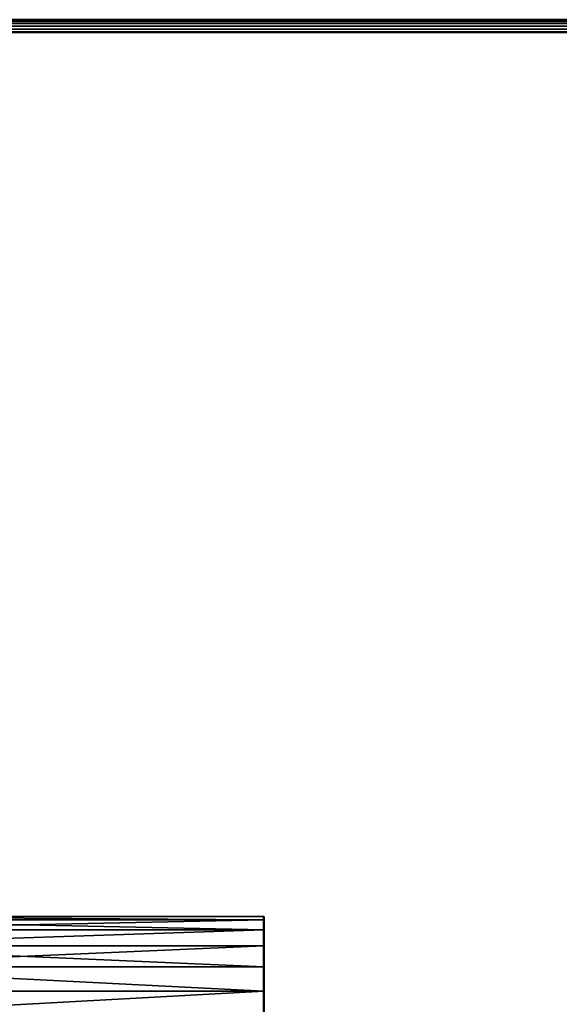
# Model space of a CAD drawing. Header units: millimetres. Extents: x -1 to 359, y -328 to 0.
# Tile 174 of 220: x 21 to 42, y -39 to -1. Entities that reach past the tile are written whole.
import ezdxf

# ---------------------------------------------------------------- set-up
doc = ezdxf.new("R2010")
doc.units = ezdxf.units.MM
doc.header["$MEASUREMENT"] = 0
doc.layers.add('0 Misc', color=7, linetype='Continuous', lineweight=35)
doc.layers.add('10 Raster Images', color=7, linetype='Continuous', lineweight=35)

msp = doc.modelspace()

# ---------------------------------------------------------------- linework, layer by layer
at = {"layer": '0 Misc', "color": 160, "linetype": 'Continuous', "lineweight": 50}
for p, q in [((11.5, -0.5, 1), (346.5, -0.5, 1)), ((346.5, -0.5, 12), (11.5, -0.5, 12)), ((11.5, -0.5, 320), (346.5, -0.5, 320)), ((346.5, -0.5, 331), (11.5, -0.5, 331)), ((11.5, -1, 12.5), (346.5, -1, 12.5)), ((346.5, -1, 0.5), (11.5, -1, 0.5)), ((11.5, -1, 331.5), (346.5, -1, 331.5)), ((346.5, -1, 319.5), (11.5, -1, 319.5))]:
    msp.add_line(p, q, dxfattribs=at).dxf.unprotected_set("ltscale", 0)
at = {"layer": '0 Misc', "color": 160, "linetype": 'Continuous', "lineweight": 25}
for p, q in [((30.5, -36.536, 4.5), (30.5, -36.136, 7.535)), ((30.5, -36.136, 5.465), (30.5, -36.136, 7.535)), ((30.5, -36.536, 323.5), (30.5, -36.136, 326.535)), ((30.5, -36.136, 324.465), (30.5, -36.136, 326.535)), ((30.5, -37.172, 3.672), (30.5, -36.536, 8.5)), ((30.5, -36.536, 4.5), (30.5, -36.536, 8.5)), ((30.5, -37.172, 322.672), (30.5, -36.536, 327.5)), ((30.5, -36.536, 323.5), (30.5, -36.536, 327.5)), ((30.5, -38, 3.036), (30.5, -37.172, 9.328)), ((30.5, -37.172, 3.672), (30.5, -37.172, 9.328)), ((30.5, -38, 322.036), (30.5, -37.172, 328.328)), ((30.5, -37.172, 322.672), (30.5, -37.172, 328.328)), ((30.5, -38.965, 2.636), (30.5, -38, 9.964)), ((30.5, -38, 3.036), (30.5, -38, 9.964)), ((30.5, -38.965, 321.636), (30.5, -38, 328.964)), ((30.5, -38, 322.036), (30.5, -38, 328.964)), ((30.5, -40, 2.5), (30.5, -38.965, 10.364)), ((30.5, -38.965, 2.636), (30.5, -38.965, 10.364)), ((30.5, -40, 321.5), (30.5, -38.965, 329.364)), ((30.5, -38.965, 321.636), (30.5, -38.965, 329.364))]:
    msp.add_line(p, q, dxfattribs=at).dxf.unprotected_set("ltscale", 0)
at = {"layer": '0 Misc', "color": 160, "linetype": 'Continuous', "lineweight": 50, "extrusion": (1, 0, 0)}
for centre in [(-40, 2.5, 30.5), (-40, 321.5, 30.5)]:
    msp.add_circle(centre, 4, dxfattribs=at).dxf.unprotected_set("ltscale", 0)
at = {"layer": '0 Misc', "color": 7, "lineweight": 25}
for points in [[(11.5, -0.517, 0.871), (11.5, -0.5, 1), (346.5, -0.517, 0.871)], [(346.5, -0.517, 0.871), (11.5, -0.5, 1), (346.5, -0.5, 1)], [(346.5, -0.5, 12), (11.5, -0.5, 12), (11.5, -0.517, 12.129)], [(346.5, -0.517, 12.129), (346.5, -0.5, 12), (11.5, -0.517, 12.129)], [(11.5, -0.517, 319.871), (11.5, -0.5, 320), (346.5, -0.517, 319.871)], [(346.5, -0.517, 319.871), (11.5, -0.5, 320), (346.5, -0.5, 320)], [(346.5, -0.5, 331), (11.5, -0.5, 331), (11.5, -0.517, 331.129)], [(346.5, -0.517, 331.129), (346.5, -0.5, 331), (11.5, -0.517, 331.129)], [(346.5, -0.517, 0.871), (346.5, -0.567, 0.75), (11.5, -0.567, 0.75)], [(11.5, -0.517, 0.871), (346.5, -0.517, 0.871), (11.5, -0.567, 0.75)], [(346.5, -0.567, 12.25), (346.5, -0.517, 12.129), (11.5, -0.517, 12.129)], [(11.5, -0.567, 12.25), (346.5, -0.567, 12.25), (11.5, -0.517, 12.129)], [(346.5, -0.517, 319.871), (346.5, -0.567, 319.75), (11.5, -0.567, 319.75)], [(11.5, -0.517, 319.871), (346.5, -0.517, 319.871), (11.5, -0.567, 319.75)], [(346.5, -0.567, 331.25), (346.5, -0.517, 331.129), (11.5, -0.517, 331.129)], [(11.5, -0.567, 331.25), (346.5, -0.567, 331.25), (11.5, -0.517, 331.129)], [(346.5, -0.646, 0.646), (11.5, -0.646, 0.646), (11.5, -0.567, 0.75)], [(346.5, -0.567, 0.75), (346.5, -0.646, 0.646), (11.5, -0.567, 0.75)], [(11.5, -0.567, 12.25), (11.5, -0.646, 12.354), (346.5, -0.567, 12.25)], [(346.5, -0.567, 12.25), (11.5, -0.646, 12.354), (346.5, -0.646, 12.354)], [(346.5, -0.646, 319.646), (11.5, -0.646, 319.646), (11.5, -0.567, 319.75)], [(346.5, -0.567, 319.75), (346.5, -0.646, 319.646), (11.5, -0.567, 319.75)], [(11.5, -0.567, 331.25), (11.5, -0.646, 331.354), (346.5, -0.567, 331.25)], [(346.5, -0.567, 331.25), (11.5, -0.646, 331.354), (346.5, -0.646, 331.354)], [(11.5, -0.75, 0.567), (11.5, -0.646, 0.646), (346.5, -0.75, 0.567)], [(346.5, -0.75, 0.567), (11.5, -0.646, 0.646), (346.5, -0.646, 0.646)], [(346.5, -0.646, 12.354), (11.5, -0.646, 12.354), (11.5, -0.75, 12.433)], [(346.5, -0.75, 12.433), (346.5, -0.646, 12.354), (11.5, -0.75, 12.433)], [(11.5, -0.75, 319.567), (11.5, -0.646, 319.646), (346.5, -0.75, 319.567)], [(346.5, -0.75, 319.567), (11.5, -0.646, 319.646), (346.5, -0.646, 319.646)], [(346.5, -0.646, 331.354), (11.5, -0.646, 331.354), (11.5, -0.75, 331.433)], [(346.5, -0.75, 331.433), (346.5, -0.646, 331.354), (11.5, -0.75, 331.433)], [(346.5, -0.75, 0.567), (346.5, -0.871, 0.517), (11.5, -0.871, 0.517)], [(11.5, -0.75, 0.567), (346.5, -0.75, 0.567), (11.5, -0.871, 0.517)], [(346.5, -0.871, 12.483), (346.5, -0.75, 12.433), (11.5, -0.75, 12.433)], [(11.5, -0.871, 12.483), (346.5, -0.871, 12.483), (11.5, -0.75, 12.433)], [(346.5, -0.75, 319.567), (346.5, -0.871, 319.517), (11.5, -0.871, 319.517)], [(11.5, -0.75, 319.567), (346.5, -0.75, 319.567), (11.5, -0.871, 319.517)], [(346.5, -0.871, 331.483), (346.5, -0.75, 331.433), (11.5, -0.75, 331.433)], [(11.5, -0.871, 331.483), (346.5, -0.871, 331.483), (11.5, -0.75, 331.433)], [(346.5, -1, 0.5), (11.5, -1, 0.5), (11.5, -0.871, 0.517)], [(346.5, -0.871, 0.517), (346.5, -1, 0.5), (11.5, -0.871, 0.517)], [(11.5, -0.871, 12.483), (11.5, -1, 12.5), (346.5, -0.871, 12.483)], [(346.5, -0.871, 12.483), (11.5, -1, 12.5), (346.5, -1, 12.5)], [(346.5, -1, 319.5), (11.5, -1, 319.5), (11.5, -0.871, 319.517)], [(346.5, -0.871, 319.517), (346.5, -1, 319.5), (11.5, -0.871, 319.517)], [(11.5, -0.871, 331.483), (11.5, -1, 331.5), (346.5, -0.871, 331.483)], [(346.5, -0.871, 331.483), (11.5, -1, 331.5), (346.5, -1, 331.5)], [(346.5, -1, 319.5), (11.5, -295, 319.5), (11.5, -1, 319.5)], [(11.5, -295, 319.5), (346.5, -1, 319.5), (62.939, -257.439, 319.5)], [(11.5, -36, 6.5), (30.5, -36.136, 7.535), (11.5, -36.136, 7.535)], [(30.5, -36.136, 5.465), (30.5, -36, 6.5), (11.5, -36, 6.5)], [(11.5, -36, 6.5), (30.5, -36, 6.5), (30.5, -36.136, 7.535)], [(30.5, -36.136, 5.465), (11.5, -36, 6.5), (11.5, -36.136, 5.465)], [(11.5, -36, 325.5), (30.5, -36.136, 326.535), (11.5, -36.136, 326.535)], [(30.5, -36.136, 324.465), (30.5, -36, 325.5), (11.5, -36, 325.5)], [(11.5, -36, 325.5), (30.5, -36, 325.5), (30.5, -36.136, 326.535)], [(30.5, -36.136, 324.465), (11.5, -36, 325.5), (11.5, -36.136, 324.465)], [(11.5, -36.136, 7.535), (30.5, -36.536, 8.5), (11.5, -36.536, 8.5)], [(11.5, -36.536, 4.5), (30.5, -36.136, 5.465), (11.5, -36.136, 5.465)], [(11.5, -36.536, 4.5), (30.5, -36.536, 4.5), (30.5, -36.136, 5.465)], [(11.5, -36.136, 7.535), (30.5, -36.136, 7.535), (30.5, -36.536, 8.5)], [(11.5, -36.136, 326.535), (30.5, -36.536, 327.5), (11.5, -36.536, 327.5)], [(11.5, -36.536, 323.5), (30.5, -36.136, 324.465), (11.5, -36.136, 324.465)], [(11.5, -36.536, 323.5), (30.5, -36.536, 323.5), (30.5, -36.136, 324.465)], [(11.5, -36.136, 326.535), (30.5, -36.136, 326.535), (30.5, -36.536, 327.5)], [(30.5, -36.136, 5.465), (30.5, -36.136, 7.535), (30.5, -36, 6.5)], [(30.5, -36.136, 324.465), (30.5, -36.136, 326.535), (30.5, -36, 325.5)], [(30.5, -36.536, 4.5), (30.5, -36.536, 8.5), (30.5, -36.136, 7.535)], [(30.5, -36.536, 4.5), (30.5, -36.136, 7.535), (30.5, -36.136, 5.465)], [(30.5, -36.536, 323.5), (30.5, -36.536, 327.5), (30.5, -36.136, 326.535)], [(30.5, -36.536, 323.5), (30.5, -36.136, 326.535), (30.5, -36.136, 324.465)], [(30.5, -36.536, 8.5), (30.5, -37.172, 9.328), (11.5, -37.172, 9.328)], [(30.5, -36.536, 8.5), (11.5, -37.172, 9.328), (11.5, -36.536, 8.5)], [(11.5, -37.172, 3.672), (30.5, -36.536, 4.5), (11.5, -36.536, 4.5)], [(11.5, -37.172, 3.672), (30.5, -37.172, 3.672), (30.5, -36.536, 4.5)], [(30.5, -36.536, 327.5), (30.5, -37.172, 328.328), (11.5, -37.172, 328.328)], [(30.5, -36.536, 327.5), (11.5, -37.172, 328.328), (11.5, -36.536, 327.5)], [(11.5, -37.172, 322.672), (30.5, -36.536, 323.5), (11.5, -36.536, 323.5)], [(11.5, -37.172, 322.672), (30.5, -37.172, 322.672), (30.5, -36.536, 323.5)], [(30.5, -37.172, 3.672), (30.5, -37.172, 9.328), (30.5, -36.536, 8.5)], [(30.5, -37.172, 3.672), (30.5, -36.536, 8.5), (30.5, -36.536, 4.5)], [(30.5, -37.172, 322.672), (30.5, -37.172, 328.328), (30.5, -36.536, 327.5)], [(30.5, -37.172, 322.672), (30.5, -36.536, 327.5), (30.5, -36.536, 323.5)], [(11.5, -37.172, 9.328), (30.5, -38, 9.964), (11.5, -38, 9.964)], [(11.5, -37.172, 9.328), (30.5, -37.172, 9.328), (30.5, -38, 9.964)], [(11.5, -38, 3.036), (30.5, -37.172, 3.672), (11.5, -37.172, 3.672)], [(11.5, -38, 3.036), (30.5, -38, 3.036), (30.5, -37.172, 3.672)], [(11.5, -37.172, 328.328), (30.5, -38, 328.964), (11.5, -38, 328.964)], [(11.5, -37.172, 328.328), (30.5, -37.172, 328.328), (30.5, -38, 328.964)], [(11.5, -38, 322.036), (30.5, -37.172, 322.672), (11.5, -37.172, 322.672)], [(11.5, -38, 322.036), (30.5, -38, 322.036), (30.5, -37.172, 322.672)], [(30.5, -38, 3.036), (30.5, -38, 9.964), (30.5, -37.172, 9.328)], [(30.5, -38, 3.036), (30.5, -37.172, 9.328), (30.5, -37.172, 3.672)], [(30.5, -38, 322.036), (30.5, -38, 328.964), (30.5, -37.172, 328.328)], [(30.5, -38, 322.036), (30.5, -37.172, 328.328), (30.5, -37.172, 322.672)], [(30.5, -38.965, 10.364), (11.5, -38.965, 10.364), (11.5, -38, 9.964)], [(30.5, -38, 9.964), (30.5, -38.965, 10.364), (11.5, -38, 9.964)], [(30.5, -38.965, 2.636), (30.5, -38, 3.036), (11.5, -38, 3.036)], [(30.5, -38.965, 2.636), (11.5, -38, 3.036), (11.5, -38.965, 2.636)], [(30.5, -38.965, 329.364), (11.5, -38.965, 329.364), (11.5, -38, 328.964)], [(30.5, -38, 328.964), (30.5, -38.965, 329.364), (11.5, -38, 328.964)], [(30.5, -38.965, 321.636), (30.5, -38, 322.036), (11.5, -38, 322.036)], [(30.5, -38.965, 321.636), (11.5, -38, 322.036), (11.5, -38.965, 321.636)], [(30.5, -38.965, 2.636), (30.5, -38.965, 10.364), (30.5, -38, 9.964)], [(30.5, -38.965, 2.636), (30.5, -38, 9.964), (30.5, -38, 3.036)], [(30.5, -38.965, 321.636), (30.5, -38.965, 329.364), (30.5, -38, 328.964)], [(30.5, -38.965, 321.636), (30.5, -38, 328.964), (30.5, -38, 322.036)], [(11.5, -40, 10.5), (11.5, -38.965, 10.364), (30.5, -38.965, 10.364)], [(11.5, -40, 2.5), (30.5, -38.965, 2.636), (11.5, -38.965, 2.636)], [(30.5, -38.965, 10.364), (30.5, -40, 10.5), (11.5, -40, 10.5)], [(11.5, -40, 2.5), (30.5, -40, 2.5), (30.5, -38.965, 2.636)], [(11.5, -40, 329.5), (11.5, -38.965, 329.364), (30.5, -38.965, 329.364)], [(11.5, -40, 321.5), (30.5, -38.965, 321.636), (11.5, -38.965, 321.636)], [(30.5, -38.965, 329.364), (30.5, -40, 329.5), (11.5, -40, 329.5)], [(11.5, -40, 321.5), (30.5, -40, 321.5), (30.5, -38.965, 321.636)], [(30.5, -40, 2.5), (30.5, -40, 10.5), (30.5, -38.965, 10.364)], [(30.5, -40, 2.5), (30.5, -38.965, 10.364), (30.5, -38.965, 2.636)], [(30.5, -40, 321.5), (30.5, -40, 329.5), (30.5, -38.965, 329.364)], [(30.5, -40, 321.5), (30.5, -38.965, 329.364), (30.5, -38.965, 321.636)]]:
    msp.add_3dface(points, dxfattribs=at)
for points, invisible_edges in [([(346.5, -0.5, 12), (11.5, -0.5, 1), (11.5, -0.5, 12)], 1), ([(346.5, -0.5, 12), (346.5, -0.5, 1), (11.5, -0.5, 1)], 12), ([(346.5, -0.5, 331), (11.5, -0.5, 320), (11.5, -0.5, 331)], 1), ([(346.5, -0.5, 331), (346.5, -0.5, 320), (11.5, -0.5, 320)], 12), ([(346.5, -295, 12.5), (11.5, -1, 12.5), (11.5, -295, 12.5)], 1), ([(346.5, -295, 12.5), (346.5, -1, 12.5), (11.5, -1, 12.5)], 12), ([(346.5, -1, 0.5), (11.5, -295, 0.5), (11.5, -1, 0.5)], 1), ([(346.5, -1, 0.5), (346.5, -295, 0.5), (11.5, -295, 0.5)], 12), ([(346.5, -295, 331.5), (11.5, -1, 331.5), (11.5, -295, 331.5)], 1), ([(346.5, -295, 331.5), (346.5, -1, 331.5), (11.5, -1, 331.5)], 12)]:
    msp.add_3dface(points, dxfattribs=dict(at, invisible_edges=invisible_edges))
at = {"layer": '10 Raster Images', "color": 160, "linetype": 'Continuous', "lineweight": 25}
for p, q in [((346.5, -1, 319.5), (11.5, -1, 319.5)), ((30.5, -36.136, 5.465), (30.5, -36, 6.5)), ((30.5, -36, 6.5), (30.5, -36.136, 7.535)), ((30.5, -36.136, 324.465), (30.5, -36, 325.5)), ((30.5, -36, 325.5), (30.5, -36.136, 326.535)), ((30.5, -36.136, 7.535), (30.5, -36.536, 8.5)), ((30.5, -36.536, 4.5), (30.5, -36.136, 5.465)), ((30.5, -36.136, 326.535), (30.5, -36.536, 327.5)), ((30.5, -36.536, 323.5), (30.5, -36.136, 324.465)), ((30.5, -36.536, 8.5), (30.5, -37.172, 9.328)), ((30.5, -37.172, 3.672), (30.5, -36.536, 4.5)), ((30.5, -36.536, 327.5), (30.5, -37.172, 328.328)), ((30.5, -37.172, 322.672), (30.5, -36.536, 323.5)), ((30.5, -37.172, 9.328), (30.5, -38, 9.964)), ((30.5, -38, 3.036), (30.5, -37.172, 3.672)), ((30.5, -37.172, 328.328), (30.5, -38, 328.964)), ((30.5, -38, 322.036), (30.5, -37.172, 322.672)), ((30.5, -38, 9.964), (30.5, -38.965, 10.364)), ((30.5, -38.965, 2.636), (30.5, -38, 3.036)), ((30.5, -38, 328.964), (30.5, -38.965, 329.364)), ((30.5, -38.965, 321.636), (30.5, -38, 322.036)), ((30.5, -38.965, 10.364), (30.5, -40, 10.5)), ((30.5, -40, 2.5), (30.5, -38.965, 2.636)), ((30.5, -38.965, 329.364), (30.5, -40, 329.5)), ((30.5, -40, 321.5), (30.5, -38.965, 321.636))]:
    msp.add_line(p, q, dxfattribs=at).dxf.unprotected_set("ltscale", 0)

doc.saveas('drawing.dxf')
